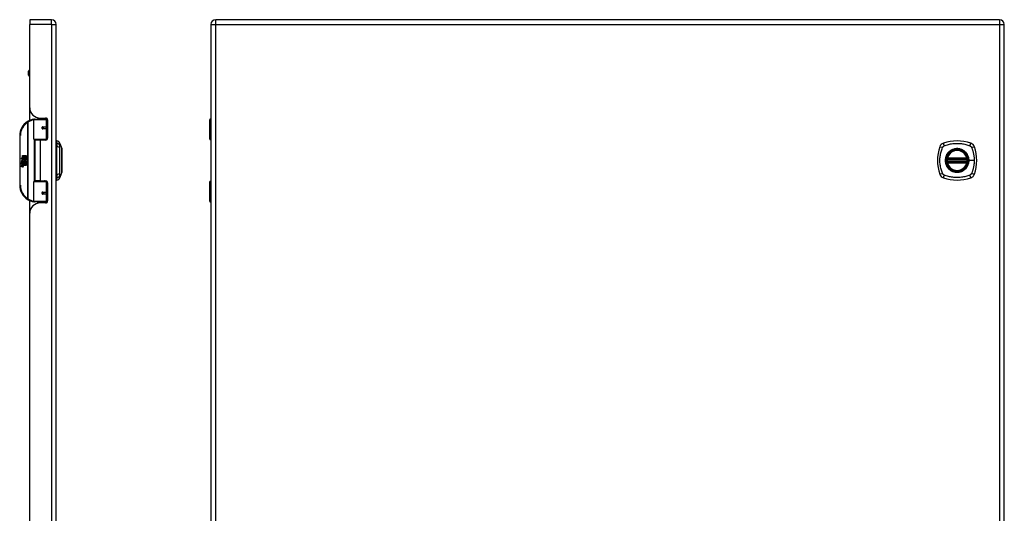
# Model space of a CAD drawing. Header units: inches. Extents: x 4 to 120, y 7 to 65.
# Tile 69 of 83: x 33 to 62, y 34 to 49. Entities that reach past the tile are written whole.
import ezdxf

# ---------------------------------------------------------------- set-up
doc = ezdxf.new("R2010")
doc.units = ezdxf.units.IN
doc.header["$MEASUREMENT"] = 0
doc.layers.add('Visible Edges(ANSI)', color=7, linetype='Continuous', lineweight=25)
doc.layers.add('Visible Tangent Edges(ANSI)', color=7, linetype='Continuous', lineweight=25)

msp = doc.modelspace()

# ---------------------------------------------------------------- linework, layer by layer
at = {"layer": 'Visible Edges(ANSI)'}
for p, q in [((32.884, 48.573), (32.884, 48.427)), ((33.538, 48.573), (32.884, 48.573)), ((32.884, 45.916), (32.884, 48.427)), ((33.684, 18.916), (33.684, 48.427)), ((38.344, 48.427), (38.344, 18.916)), ((62.116, 48.573), (38.49, 48.573)), ((62.262, 18.916), (62.262, 48.427)), ((32.844, 46.902), (32.844, 47.016)), ((32.884, 47.048), (32.875, 47.048)), ((32.884, 46.871), (32.875, 46.871)), ((32.884, 45.534), (32.884, 45.916)), ((33.005, 44.969), (33.005, 45.554)), ((33.024, 45.573), (33.354, 45.573)), ((33.129, 45.612), (33.129, 45.573)), ((33.196, 45.604), (33.362, 45.604)), ((33.255, 45.604), (33.255, 45.573)), ((33.256, 45.573), (33.256, 45.604)), ((33.413, 45.573), (33.354, 45.573)), ((33.413, 45.573), (33.414, 45.573)), ((33.421, 45.545), (33.421, 44.998)), ((38.309, 44.969), (38.309, 45.554)), ((38.329, 45.573), (38.344, 45.573)), ((33.272, 45.329), (33.272, 45.327)), ((33.277, 45.327), (33.272, 45.327)), ((33.364, 45.329), (33.277, 45.329)), ((33.277, 45.286), (33.364, 45.286)), ((33.279, 45.327), (33.279, 45.329)), ((33.28, 45.288), (33.28, 45.286)), ((33.364, 45.329), (33.421, 45.329)), ((33.421, 45.286), (33.364, 45.286)), ((38.344, 45.329), (38.341, 45.329)), ((38.341, 45.286), (38.344, 45.286)), ((33.358, 44.953), (33.02, 44.953)), ((33.192, 44.939), (33.039, 44.939)), ((33.039, 44.939), (33.039, 43.708)), ((33.097, 44.953), (33.097, 44.939)), ((33.362, 44.939), (33.192, 44.939)), ((33.288, 44.953), (33.288, 44.939)), ((33.358, 44.953), (33.401, 44.953)), ((33.7, 44.846), (33.7, 44.914)), ((33.7, 44.846), (33.7, 44.735)), ((33.792, 44.84), (33.854, 44.68)), ((38.344, 44.953), (38.325, 44.953)), ((33.7, 43.912), (33.7, 44.735)), ((32.62, 44.401), (32.668, 44.376)), ((32.666, 44.357), (32.62, 44.401)), ((32.634, 44.278), (32.662, 44.254)), ((32.634, 44.262), (32.634, 44.278)), ((32.654, 44.248), (32.634, 44.262)), ((32.634, 44.239), (32.654, 44.246)), ((32.634, 44.222), (32.634, 44.239)), ((32.662, 44.236), (32.634, 44.222)), ((32.646, 44.284), (32.637, 44.284)), ((32.652, 44.355), (32.666, 44.357)), ((32.696, 44.324), (32.652, 44.355)), ((32.654, 44.246), (32.654, 44.248)), ((32.658, 44.277), (32.658, 44.314)), ((32.662, 44.254), (32.689, 44.267)), ((32.689, 44.212), (32.662, 44.236)), ((32.667, 44.312), (32.667, 44.288)), ((32.668, 44.473), (32.7, 44.473)), ((32.668, 44.376), (32.668, 44.473)), ((32.671, 44.375), (32.7, 44.359)), ((32.7, 44.375), (32.671, 44.375)), ((32.689, 44.251), (32.671, 44.243)), ((32.671, 44.243), (32.671, 44.241)), ((32.671, 44.241), (32.689, 44.228)), ((32.674, 44.241), (32.692, 44.249)), ((32.773, 44.241), (32.674, 44.241)), ((32.681, 44.237), (32.773, 44.237)), ((32.692, 44.23), (32.681, 44.237)), ((32.684, 44.317), (32.696, 44.324)), ((32.689, 44.267), (32.689, 44.251)), ((32.689, 44.228), (32.689, 44.212)), ((32.7, 44.359), (32.69, 44.357)), ((32.69, 44.357), (32.718, 44.338)), ((32.692, 44.271), (32.771, 44.271)), ((32.692, 44.249), (32.692, 44.271)), ((32.692, 44.207), (32.692, 44.23)), ((32.722, 44.308), (32.693, 44.287)), ((32.7, 44.473), (32.7, 44.375)), ((32.704, 44.473), (32.736, 44.473)), ((32.704, 44.375), (32.704, 44.473)), ((32.736, 44.375), (32.704, 44.375)), ((32.718, 44.338), (32.772, 44.375)), ((32.771, 44.271), (32.722, 44.308)), ((32.736, 44.473), (32.736, 44.375)), ((32.741, 44.375), (32.741, 44.473)), ((32.741, 44.473), (32.773, 44.473)), ((32.772, 44.375), (32.741, 44.375)), ((32.773, 44.34), (32.746, 44.322)), ((32.746, 44.322), (32.773, 44.308)), ((32.773, 44.473), (32.773, 44.34)), ((32.773, 44.308), (32.773, 44.241)), ((32.773, 44.237), (32.773, 44.207)), ((60.541, 44.363), (61.135, 44.363)), ((61.135, 44.284), (60.541, 44.284)), ((60.545, 44.383), (61.13, 44.383)), ((61.13, 44.264), (60.545, 44.264)), ((32.634, 44.215), (32.689, 44.206)), ((32.634, 44.202), (32.634, 44.215)), ((32.657, 44.198), (32.634, 44.202)), ((32.634, 44.182), (32.669, 44.175)), ((32.634, 44.168), (32.634, 44.182)), ((32.657, 44.164), (32.634, 44.168)), ((32.634, 44.148), (32.669, 44.142)), ((32.634, 44.135), (32.634, 44.148)), ((32.669, 44.128), (32.634, 44.135)), ((32.679, 44.195), (32.679, 44.192)), ((32.689, 44.194), (32.679, 44.195)), ((32.686, 44.191), (32.692, 44.191)), ((32.689, 44.206), (32.689, 44.194)), ((32.773, 44.207), (32.692, 44.207)), ((32.692, 44.203), (32.773, 44.203)), ((32.692, 44.191), (32.692, 44.203)), ((32.773, 44.173), (32.693, 44.173)), ((32.773, 44.203), (32.773, 44.173)), ((33.854, 43.967), (33.792, 43.807)), ((33.005, 43.093), (33.005, 43.678)), ((33.02, 43.694), (33.358, 43.694)), ((33.192, 43.708), (33.039, 43.708)), ((33.097, 43.694), (33.097, 43.708)), ((33.192, 43.708), (33.362, 43.708)), ((33.288, 43.694), (33.288, 43.708)), ((33.401, 43.694), (33.358, 43.694)), ((33.421, 43.649), (33.421, 43.101)), ((33.7, 43.912), (33.7, 43.801)), ((33.7, 43.733), (33.7, 43.801)), ((38.309, 43.093), (38.309, 43.678)), ((38.325, 43.694), (38.344, 43.694)), ((33.364, 43.361), (33.277, 43.361)), ((33.28, 43.359), (33.28, 43.361)), ((33.364, 43.361), (33.421, 43.361)), ((38.344, 43.361), (38.341, 43.361)), ((32.884, 42.73), (32.884, 43.113)), ((33.354, 43.073), (33.024, 43.073)), ((33.129, 43.035), (33.129, 43.073)), ((33.362, 43.042), (33.196, 43.042)), ((33.255, 43.042), (33.255, 43.073)), ((33.256, 43.042), (33.256, 43.073)), ((33.272, 43.318), (33.272, 43.32)), ((33.272, 43.319), (33.277, 43.319)), ((33.277, 43.318), (33.364, 43.318)), ((33.279, 43.32), (33.279, 43.318)), ((33.354, 43.073), (33.413, 43.073)), ((33.421, 43.318), (33.364, 43.318)), ((33.414, 43.073), (33.413, 43.073)), ((38.344, 43.073), (38.329, 43.073)), ((38.341, 43.318), (38.344, 43.318)), ((32.884, 24.613), (32.884, 42.73))]:
    msp.add_line(p, q, dxfattribs=at)
at = {"layer": 'Visible Edges(ANSI)', "flags": 128}
for points in [[(33.012, 45.569), (33.011, 45.569), (33.011, 45.569), (33.011, 45.569), (33.011, 45.569), (33.01, 45.569), (33.01, 45.569), (33.01, 45.569), (33.01, 45.568), (33.009, 45.568), (33.009, 45.568), (33.009, 45.568), (33.009, 45.568), (33.008, 45.568), (33.008, 45.568), (33.008, 45.568), (33.008, 45.568), (33.007, 45.568), (33.007, 45.568), (33.007, 45.568), (33.007, 45.568), (33.006, 45.568), (33.006, 45.568), (33.006, 45.568), (33.006, 45.568)], [(33.277, 45.286), (33.274, 45.286), (33.272, 45.287), (33.269, 45.288), (33.267, 45.289), (33.264, 45.29), (33.262, 45.292), (33.26, 45.294), (33.258, 45.296), (33.257, 45.299), (33.256, 45.302), (33.255, 45.305), (33.255, 45.308), (33.255, 45.311), (33.256, 45.313), (33.257, 45.316), (33.258, 45.319), (33.26, 45.321), (33.262, 45.323), (33.264, 45.325), (33.267, 45.327), (33.269, 45.328), (33.272, 45.329), (33.274, 45.329), (33.277, 45.329)], [(33.324, 44.939), (33.327, 44.94), (33.33, 44.941), (33.333, 44.942), (33.336, 44.943), (33.339, 44.944), (33.342, 44.945), (33.345, 44.946), (33.348, 44.947), (33.351, 44.948), (33.354, 44.948), (33.358, 44.949), (33.361, 44.95), (33.364, 44.95), (33.367, 44.951), (33.37, 44.951), (33.373, 44.952), (33.376, 44.952), (33.379, 44.952), (33.382, 44.953), (33.385, 44.953), (33.389, 44.953), (33.392, 44.953), (33.395, 44.953), (33.398, 44.953)], [(33.855, 43.968), (33.855, 43.969), (33.855, 43.97), (33.855, 43.972), (33.855, 43.975), (33.855, 43.979), (33.855, 43.984), (33.855, 43.989), (33.855, 43.995), (33.855, 44.002), (33.855, 44.01), (33.855, 44.019), (33.855, 44.028), (33.855, 44.038), (33.855, 44.049), (33.855, 44.06), (33.855, 44.072), (33.855, 44.085), (33.855, 44.098), (33.855, 44.112), (33.855, 44.126), (33.855, 44.14), (33.855, 44.156), (33.855, 44.171), (33.855, 44.187), (33.855, 44.204), (33.855, 44.22), (33.855, 44.237), (33.855, 44.254), (33.855, 44.271), (33.855, 44.288), (33.855, 44.306), (33.855, 44.323), (33.855, 44.341), (33.855, 44.358), (33.855, 44.376), (33.855, 44.393), (33.855, 44.41), (33.855, 44.427), (33.855, 44.443), (33.855, 44.459), (33.855, 44.475), (33.855, 44.491), (33.855, 44.506), (33.855, 44.521), (33.855, 44.535), (33.855, 44.549), (33.855, 44.562), (33.855, 44.575), (33.855, 44.587), (33.855, 44.598), (33.855, 44.609), (33.855, 44.619), (33.855, 44.628), (33.855, 44.637), (33.855, 44.644), (33.855, 44.652), (33.855, 44.658), (33.855, 44.663), (33.855, 44.668), (33.855, 44.672), (33.855, 44.675), (33.855, 44.677), (33.855, 44.678), (33.855, 44.679)], [(60.529, 44.377), (60.529, 44.377), (60.529, 44.376), (60.529, 44.376), (60.529, 44.376), (60.529, 44.375), (60.529, 44.375), (60.529, 44.374), (60.529, 44.373), (60.529, 44.372), (60.528, 44.372), (60.528, 44.371), (60.528, 44.369), (60.528, 44.368), (60.528, 44.367), (60.528, 44.366), (60.527, 44.364), (60.527, 44.363), (60.527, 44.361), (60.527, 44.36), (60.527, 44.358), (60.527, 44.357), (60.526, 44.355), (60.526, 44.354), (60.526, 44.352)], [(60.526, 44.295), (60.526, 44.293), (60.526, 44.292), (60.527, 44.29), (60.527, 44.288), (60.527, 44.287), (60.527, 44.285), (60.527, 44.284), (60.527, 44.283), (60.528, 44.281), (60.528, 44.28), (60.528, 44.279), (60.528, 44.277), (60.528, 44.276), (60.528, 44.275), (60.529, 44.274), (60.529, 44.274), (60.529, 44.273), (60.529, 44.272), (60.529, 44.272), (60.529, 44.271), (60.529, 44.271), (60.529, 44.27), (60.529, 44.27), (60.529, 44.27)], [(61.149, 44.352), (61.149, 44.354), (61.149, 44.355), (61.149, 44.357), (61.149, 44.358), (61.149, 44.36), (61.148, 44.361), (61.148, 44.363), (61.148, 44.364), (61.148, 44.366), (61.148, 44.367), (61.148, 44.368), (61.147, 44.369), (61.147, 44.371), (61.147, 44.372), (61.147, 44.372), (61.147, 44.373), (61.147, 44.374), (61.147, 44.375), (61.146, 44.375), (61.146, 44.376), (61.146, 44.376), (61.146, 44.376), (61.146, 44.377), (61.146, 44.377)], [(61.146, 44.27), (61.146, 44.27), (61.146, 44.27), (61.146, 44.271), (61.146, 44.271), (61.146, 44.272), (61.147, 44.272), (61.147, 44.273), (61.147, 44.274), (61.147, 44.274), (61.147, 44.275), (61.147, 44.276), (61.147, 44.277), (61.148, 44.279), (61.148, 44.28), (61.148, 44.281), (61.148, 44.283), (61.148, 44.284), (61.148, 44.285), (61.149, 44.287), (61.149, 44.288), (61.149, 44.29), (61.149, 44.292), (61.149, 44.293), (61.149, 44.295)], [(33.398, 43.694), (33.395, 43.694), (33.392, 43.694), (33.389, 43.694), (33.385, 43.694), (33.382, 43.694), (33.379, 43.694), (33.376, 43.695), (33.373, 43.695), (33.37, 43.696), (33.367, 43.696), (33.364, 43.696), (33.361, 43.697), (33.358, 43.698), (33.354, 43.698), (33.351, 43.699), (33.348, 43.7), (33.345, 43.701), (33.342, 43.702), (33.339, 43.702), (33.336, 43.703), (33.333, 43.705), (33.33, 43.706), (33.327, 43.707), (33.324, 43.708)], [(33.277, 43.318), (33.274, 43.318), (33.272, 43.318), (33.269, 43.319), (33.267, 43.32), (33.264, 43.322), (33.262, 43.323), (33.26, 43.326), (33.258, 43.328), (33.257, 43.331), (33.256, 43.333), (33.255, 43.336), (33.255, 43.339), (33.255, 43.342), (33.256, 43.345), (33.257, 43.348), (33.258, 43.35), (33.26, 43.353), (33.262, 43.355), (33.264, 43.357), (33.267, 43.358), (33.269, 43.359), (33.272, 43.36), (33.274, 43.361), (33.277, 43.361)], [(33.006, 43.079), (33.006, 43.079), (33.006, 43.079), (33.006, 43.079), (33.007, 43.079), (33.007, 43.079), (33.007, 43.079), (33.007, 43.079), (33.008, 43.079), (33.008, 43.079), (33.008, 43.079), (33.008, 43.079), (33.009, 43.078), (33.009, 43.078), (33.009, 43.078), (33.009, 43.078), (33.01, 43.078), (33.01, 43.078), (33.01, 43.078), (33.01, 43.078), (33.011, 43.078), (33.011, 43.078), (33.011, 43.078), (33.011, 43.078), (33.012, 43.078)]]:
    msp.add_lwpolyline(points, dxfattribs=at)
at = {"layer": 'Visible Edges(ANSI)'}
for centre, radius in [((33.277, 45.308), 0.0197), ((60.838, 44.323), 0.32), ((60.838, 44.323), 0.315), ((33.277, 43.339), 0.0197)]:
    msp.add_circle(centre, radius, dxfattribs=at)
for centre, radius, start, end in [((33.538, 48.427), 0.146, 0, 90), ((38.49, 48.427), 0.146, 90, 180), ((62.116, 48.427), 0.146, 0, 90), ((32.875, 47.016), 0.0315, 90, 180), ((32.875, 46.902), 0.0315, 180, 270), ((33.196, 45.916), 0.312, 180, 270), ((33.08, 45.073), 0.5, 122.2377, 180), ((33.08, 45.073), 0.5, 98.5081, 122.2377), ((33.024, 45.554), 0.0197, 90, 180), ((33.362, 45.545), 0.0591, 0, 90), ((38.329, 45.554), 0.0197, 90, 180), ((33.277, 45.308), 0.0217, 279.147, 90), ((33.02, 44.969), 0.0157, 180, 270), ((33.362, 44.998), 0.0591, 270, 0), ((33.708, 44.855), 0.0394, 101.537, 126.8699), ((33.682, 44.797), 0.118, 21.2505, 81.3991), ((38.325, 44.969), 0.0157, 180, 270), ((60.483, 44.678), 0.177, 108.7722, 161.2278), ((60.838, 43.634), 1.28, 71.2278, 108.7722), ((61.193, 44.678), 0.177, 18.7722, 71.2278), ((33.85, 44.679), 0.00492, 0.2088, 21.2505), ((61.527, 44.323), 1.28, 161.2278, 198.7722), ((60.838, 44.323), 0.313, 13.6344, 166.3656), ((60.149, 44.323), 1.28, 341.2278, 18.7722), ((32.695, 44.302), 0.0607, 171.5605, 197.3343), ((32.654, 44.308), 0.0197, 86.5646, 171.5605), ((32.674, 44.295), 0.0307, 154.6784, 202.5609), ((32.655, 44.304), 0.0096, 73.5261, 154.6784), ((32.653, 44.288), 0.0398, 44.1684, 86.5646), ((32.669, 44.303), 0.0282, 246.1555, 293.8445), ((32.665, 44.295), 0.0168, 19.3797, 82.9975), ((32.672, 44.296), 0.00955, 241.4547, 321.1652), ((32.67, 44.297), 0.0109, 321.1652, 19.3797), ((32.675, 44.291), 0.0152, 293.8445, 355.0802), ((32.66, 44.295), 0.0299, 350.4085, 44.1684), ((32.66, 44.295), 0.033, 347.079, 43.1785), ((60.838, 44.323), 0.313, 174.7499, 185.2501), ((60.838, 44.323), 0.313, 166.3656, 170.216), ((60.541, 44.375), 0.0118, 170.216, 270), ((60.541, 44.272), 0.0118, 90, 189.784), ((60.838, 44.323), 0.313, 189.784, 193.6344), ((60.545, 44.394), 0.0118, 166.3656, 270), ((60.545, 44.252), 0.0118, 90, 193.6344), ((60.838, 44.323), 0.313, 193.6344, 346.3656), ((61.13, 44.394), 0.0118, 270, 13.6344), ((61.13, 44.252), 0.0118, 346.3656, 90), ((61.135, 44.375), 0.0118, 270, 9.784), ((61.135, 44.272), 0.0118, 350.216, 90), ((60.838, 44.323), 0.313, 9.784, 13.6344), ((60.838, 44.323), 0.313, 346.3656, 350.216), ((60.838, 44.323), 0.313, 354.7499, 5.2501), ((32.649, 44.152), 0.0465, 57.5992, 80), ((32.649, 44.118), 0.0465, 58.5584, 80.8257), ((32.671, 44.188), 0.0123, 260, 293.5571), ((32.671, 44.154), 0.0123, 259.9922, 293.5487), ((32.674, 44.156), 0.0288, 259, 288.4748), ((32.667, 44.181), 0.0126, 6.03, 57.5992), ((32.667, 44.147), 0.0126, 6.1027, 57.6083), ((32.673, 44.182), 0.006, 293.5571, 6.03), ((32.673, 44.148), 0.006, 293.5487, 6.1027), ((32.675, 44.19), 0.0288, 273.6169, 286.9928), ((32.666, 44.139), 0.0246, 359.6788, 63.9508), ((32.666, 44.172), 0.024, 359.4776, 57.4114), ((32.68, 44.172), 0.0101, 286.9928, 359.4776), ((32.68, 44.139), 0.0105, 288.4748, 359.6788), ((32.669, 44.174), 0.024, 358.7952, 46.5849), ((33.85, 43.968), 0.00492, 338.7495, 359.7912), ((33.02, 43.678), 0.0157, 90, 180), ((33.362, 43.649), 0.0591, 0, 90), ((33.708, 43.792), 0.0394, 233.1301, 258.463), ((33.682, 43.85), 0.118, 278.6009, 338.7495), ((38.325, 43.678), 0.0157, 90, 180), ((60.483, 43.969), 0.177, 198.7722, 251.2278), ((60.838, 45.012), 1.28, 251.2278, 288.7722), ((61.193, 43.969), 0.177, 288.7722, 341.2278), ((33.08, 43.573), 0.5, 180, 237.7623), ((33.277, 43.339), 0.0217, 270, 80.853), ((33.08, 43.573), 0.5, 237.7623, 261.4919), ((33.196, 42.73), 0.312, 90, 180), ((33.024, 43.093), 0.0197, 180, 270), ((33.362, 43.101), 0.0591, 270, 0), ((38.329, 43.093), 0.0197, 180, 270)]:
    msp.add_arc(centre, radius, start, end, dxfattribs=at)
at = {"layer": 'Visible Tangent Edges(ANSI)'}
for p, q in [((33.538, 48.427), (32.884, 48.427)), ((33.538, 48.427), (33.538, 48.573)), ((33.538, 48.427), (33.538, 18.916)), ((33.538, 48.427), (33.684, 48.427)), ((38.344, 48.427), (38.49, 48.427)), ((38.49, 48.427), (38.49, 48.573)), ((38.49, 48.427), (62.116, 48.427)), ((38.49, 18.916), (38.49, 48.427)), ((62.116, 48.573), (62.116, 48.427)), ((62.116, 48.427), (62.262, 48.427)), ((62.116, 48.427), (62.116, 18.916)), ((32.875, 47.048), (32.875, 46.871)), ((32.813, 45.496), (32.823, 45.48)), ((32.823, 45.48), (32.823, 43.167)), ((32.823, 45.48), (32.827, 45.48)), ((32.827, 43.167), (32.827, 45.48)), ((33.373, 45.554), (33.005, 45.554)), ((33.31, 45.604), (33.31, 45.573)), ((33.373, 45.554), (33.421, 45.554)), ((33.373, 45.554), (33.373, 45.339)), ((38.344, 45.554), (38.309, 45.554)), ((33.282, 45.339), (33.373, 45.339)), ((33.373, 45.276), (33.282, 45.276)), ((33.421, 45.339), (33.373, 45.339)), ((33.373, 45.276), (33.373, 44.969)), ((33.373, 45.276), (33.421, 45.276)), ((38.332, 45.339), (38.344, 45.339)), ((38.344, 45.276), (38.332, 45.276)), ((32.58, 45.073), (32.599, 45.073)), ((32.599, 43.573), (32.599, 45.073)), ((33.005, 44.969), (33.373, 44.969)), ((33.012, 44.956), (33.012, 43.691)), ((33.192, 44.939), (33.192, 43.708)), ((33.414, 44.969), (33.373, 44.969)), ((38.309, 44.969), (38.344, 44.969)), ((60.526, 44.352), (60.538, 44.351)), ((60.526, 44.295), (60.538, 44.296)), ((60.535, 44.376), (60.529, 44.377)), ((60.529, 44.27), (60.535, 44.271)), ((60.534, 44.397), (60.545, 44.394)), ((60.545, 44.252), (60.534, 44.25)), ((60.538, 44.351), (61.138, 44.351)), ((61.138, 44.296), (60.538, 44.296)), ((60.541, 44.363), (60.541, 44.373)), ((60.541, 44.274), (60.541, 44.284)), ((60.545, 44.383), (60.545, 44.394)), ((61.13, 44.394), (60.545, 44.394)), ((60.545, 44.373), (60.545, 44.383)), ((60.545, 44.373), (61.13, 44.373)), ((60.545, 44.264), (60.545, 44.274)), ((61.13, 44.274), (60.545, 44.274)), ((60.545, 44.252), (60.545, 44.264)), ((60.545, 44.252), (61.13, 44.252)), ((61.13, 44.394), (61.142, 44.397)), ((61.13, 44.394), (61.13, 44.383)), ((61.13, 44.383), (61.13, 44.373)), ((61.13, 44.274), (61.13, 44.264)), ((61.13, 44.264), (61.13, 44.252)), ((61.142, 44.25), (61.13, 44.252)), ((61.135, 44.373), (61.135, 44.363)), ((61.135, 44.284), (61.135, 44.274)), ((61.138, 44.351), (61.149, 44.352)), ((61.138, 44.296), (61.149, 44.295)), ((61.146, 44.377), (61.14, 44.376)), ((61.14, 44.271), (61.146, 44.27)), ((61.19, 44.323), (61.195, 44.323)), ((61.354, 44.323), (61.195, 44.323)), ((33.373, 43.678), (33.005, 43.678)), ((33.373, 43.678), (33.414, 43.678)), ((33.373, 43.678), (33.373, 43.371)), ((38.344, 43.678), (38.309, 43.678)), ((32.599, 43.573), (32.58, 43.573)), ((33.282, 43.371), (33.373, 43.371)), ((33.421, 43.371), (33.373, 43.371)), ((38.332, 43.371), (38.344, 43.371)), ((32.823, 43.167), (32.813, 43.151)), ((32.827, 43.167), (32.823, 43.167)), ((33.005, 43.093), (33.373, 43.093)), ((33.373, 43.308), (33.282, 43.308)), ((33.31, 43.073), (33.31, 43.042)), ((33.373, 43.308), (33.373, 43.093)), ((33.373, 43.308), (33.421, 43.308)), ((33.421, 43.093), (33.373, 43.093)), ((38.309, 43.093), (38.344, 43.093)), ((38.344, 43.308), (38.332, 43.308))]:
    msp.add_line(p, q, dxfattribs=at)
at = {"layer": 'Visible Tangent Edges(ANSI)', "flags": 128}
for points in [[(33.282, 45.339), (33.278, 45.339), (33.273, 45.338), (33.27, 45.337), (33.266, 45.335), (33.262, 45.333), (33.259, 45.331), (33.256, 45.327), (33.253, 45.324), (33.251, 45.32), (33.25, 45.316), (33.249, 45.312), (33.248, 45.308), (33.249, 45.303), (33.25, 45.299), (33.251, 45.295), (33.253, 45.291), (33.256, 45.288), (33.259, 45.285), (33.262, 45.282), (33.266, 45.28), (33.27, 45.278), (33.274, 45.277), (33.278, 45.276), (33.282, 45.276)], [(38.332, 45.339), (38.33, 45.339), (38.328, 45.338), (38.326, 45.337), (38.324, 45.335), (38.323, 45.333), (38.321, 45.331), (38.32, 45.327), (38.319, 45.324), (38.319, 45.32), (38.318, 45.316), (38.318, 45.312), (38.318, 45.308), (38.318, 45.303), (38.318, 45.299), (38.319, 45.295), (38.319, 45.291), (38.32, 45.288), (38.321, 45.285), (38.323, 45.282), (38.324, 45.28), (38.326, 45.278), (38.328, 45.277), (38.33, 45.276), (38.332, 45.276)], [(38.341, 45.286), (38.339, 45.286), (38.337, 45.287), (38.335, 45.288), (38.333, 45.289), (38.332, 45.29), (38.331, 45.292), (38.33, 45.294), (38.329, 45.296), (38.328, 45.299), (38.328, 45.302), (38.327, 45.305), (38.327, 45.308), (38.327, 45.311), (38.328, 45.313), (38.328, 45.316), (38.329, 45.319), (38.33, 45.321), (38.331, 45.323), (38.332, 45.325), (38.333, 45.327), (38.335, 45.328), (38.337, 45.329), (38.339, 45.329), (38.341, 45.329)], [(33.398, 44.953), (33.393, 44.953), (33.389, 44.953), (33.384, 44.953), (33.379, 44.953), (33.375, 44.953), (33.37, 44.953), (33.365, 44.952), (33.361, 44.952), (33.356, 44.951), (33.351, 44.951), (33.347, 44.951), (33.342, 44.95), (33.337, 44.949), (33.333, 44.949), (33.328, 44.948), (33.324, 44.947), (33.319, 44.947), (33.315, 44.946), (33.31, 44.945), (33.305, 44.944), (33.301, 44.943), (33.297, 44.942), (33.292, 44.941), (33.288, 44.94)], [(33.794, 44.763), (33.794, 44.772), (33.794, 44.777), (33.794, 44.783), (33.794, 44.788), (33.794, 44.793), (33.793, 44.797), (33.793, 44.802), (33.793, 44.806), (33.793, 44.81), (33.793, 44.814), (33.793, 44.817), (33.793, 44.821), (33.793, 44.824), (33.793, 44.827), (33.793, 44.829), (33.793, 44.831), (33.793, 44.833), (33.793, 44.835), (33.792, 44.837), (33.792, 44.838), (33.792, 44.839), (33.792, 44.839), (33.792, 44.84), (33.792, 44.84)], [(60.449, 44.763), (60.483, 44.777), (60.514, 44.788), (60.545, 44.797), (60.577, 44.806), (60.609, 44.814), (60.641, 44.821), (60.673, 44.826), (60.706, 44.831), (60.739, 44.835), (60.772, 44.838), (60.805, 44.839), (60.838, 44.84), (60.871, 44.839), (60.904, 44.838), (60.936, 44.835), (60.969, 44.831), (61.002, 44.827), (61.034, 44.821), (61.067, 44.814), (61.099, 44.806), (61.13, 44.797), (61.162, 44.788), (61.193, 44.777), (61.226, 44.763)], [(33.794, 43.935), (33.794, 43.968), (33.794, 43.999), (33.793, 44.031), (33.793, 44.062), (33.793, 44.094), (33.793, 44.127), (33.793, 44.159), (33.793, 44.192), (33.793, 44.224), (33.792, 44.257), (33.792, 44.29), (33.792, 44.323), (33.792, 44.356), (33.792, 44.389), (33.793, 44.422), (33.793, 44.455), (33.793, 44.488), (33.793, 44.52), (33.793, 44.552), (33.793, 44.584), (33.793, 44.616), (33.794, 44.647), (33.794, 44.678), (33.794, 44.712)], [(33.794, 44.712), (33.794, 44.715), (33.794, 44.718), (33.794, 44.72), (33.794, 44.723), (33.794, 44.725), (33.794, 44.728), (33.794, 44.731), (33.794, 44.733), (33.794, 44.735), (33.794, 44.738), (33.794, 44.74), (33.794, 44.742), (33.794, 44.744), (33.794, 44.746), (33.794, 44.748), (33.794, 44.75), (33.794, 44.752), (33.794, 44.754), (33.794, 44.756), (33.794, 44.757), (33.794, 44.759), (33.794, 44.761), (33.794, 44.762), (33.794, 44.763)], [(33.854, 44.68), (33.854, 44.68), (33.854, 44.68), (33.854, 44.679), (33.854, 44.678), (33.854, 44.677), (33.855, 44.675), (33.855, 44.673), (33.855, 44.671), (33.855, 44.668), (33.855, 44.665), (33.855, 44.662), (33.855, 44.659), (33.855, 44.655), (33.855, 44.651), (33.855, 44.647), (33.855, 44.643), (33.855, 44.638), (33.855, 44.633), (33.855, 44.628), (33.855, 44.622), (33.855, 44.617), (33.855, 44.611), (33.855, 44.604), (33.855, 44.598)], [(33.855, 44.551), (33.855, 44.535), (33.855, 44.518), (33.855, 44.5), (33.855, 44.482), (33.855, 44.464), (33.855, 44.444), (33.855, 44.425), (33.855, 44.405), (33.855, 44.385), (33.854, 44.364), (33.854, 44.344), (33.854, 44.323), (33.854, 44.303), (33.854, 44.282), (33.855, 44.262), (33.855, 44.242), (33.855, 44.222), (33.855, 44.202), (33.855, 44.183), (33.855, 44.164), (33.855, 44.146), (33.855, 44.129), (33.855, 44.112), (33.855, 44.096)], [(33.855, 44.598), (33.855, 44.596), (33.855, 44.594), (33.855, 44.593), (33.855, 44.591), (33.855, 44.589), (33.855, 44.587), (33.855, 44.585), (33.855, 44.583), (33.855, 44.581), (33.855, 44.579), (33.855, 44.578), (33.855, 44.576), (33.855, 44.574), (33.855, 44.572), (33.855, 44.57), (33.855, 44.568), (33.855, 44.566), (33.855, 44.564), (33.855, 44.561), (33.855, 44.559), (33.855, 44.557), (33.855, 44.555), (33.855, 44.553), (33.855, 44.551)], [(60.398, 43.935), (60.384, 43.968), (60.374, 43.999), (60.364, 44.031), (60.355, 44.062), (60.347, 44.094), (60.341, 44.127), (60.335, 44.159), (60.33, 44.192), (60.326, 44.224), (60.323, 44.257), (60.322, 44.29), (60.321, 44.323), (60.322, 44.356), (60.323, 44.389), (60.326, 44.422), (60.33, 44.455), (60.335, 44.488), (60.34, 44.52), (60.347, 44.552), (60.355, 44.584), (60.364, 44.616), (60.374, 44.647), (60.384, 44.678), (60.398, 44.712)], [(60.398, 44.712), (60.399, 44.715), (60.401, 44.718), (60.402, 44.72), (60.404, 44.723), (60.405, 44.725), (60.407, 44.728), (60.409, 44.731), (60.411, 44.733), (60.413, 44.735), (60.415, 44.738), (60.417, 44.74), (60.419, 44.742), (60.421, 44.744), (60.423, 44.746), (60.426, 44.748), (60.428, 44.75), (60.431, 44.752), (60.433, 44.754), (60.436, 44.756), (60.438, 44.757), (60.441, 44.759), (60.444, 44.761), (60.446, 44.762), (60.449, 44.763)], [(60.563, 44.551), (60.551, 44.535), (60.539, 44.518), (60.528, 44.5), (60.518, 44.482), (60.51, 44.464), (60.502, 44.444), (60.496, 44.425), (60.49, 44.405), (60.486, 44.385), (60.483, 44.364), (60.481, 44.344), (60.481, 44.323), (60.481, 44.303), (60.483, 44.282), (60.486, 44.262), (60.49, 44.242), (60.496, 44.222), (60.502, 44.202), (60.51, 44.183), (60.518, 44.164), (60.528, 44.146), (60.539, 44.129), (60.551, 44.112), (60.563, 44.096)], [(61.19, 44.323), (61.178, 44.232), (61.143, 44.147), (61.087, 44.074), (61.014, 44.018), (60.929, 43.983), (60.837, 43.971), (60.746, 43.983), (60.661, 44.019), (60.588, 44.074), (60.533, 44.147), (60.498, 44.232), (60.486, 44.324), (60.498, 44.415), (60.533, 44.5), (60.589, 44.573), (60.662, 44.628), (60.747, 44.664), (60.838, 44.676), (60.929, 44.664), (61.014, 44.628), (61.087, 44.572), (61.143, 44.5), (61.178, 44.415), (61.19, 44.323)], [(60.61, 44.598), (60.608, 44.596), (60.606, 44.594), (60.604, 44.593), (60.602, 44.591), (60.6, 44.589), (60.598, 44.587), (60.596, 44.585), (60.594, 44.583), (60.592, 44.581), (60.59, 44.579), (60.588, 44.578), (60.586, 44.576), (60.584, 44.574), (60.582, 44.572), (60.58, 44.57), (60.578, 44.568), (60.576, 44.566), (60.574, 44.564), (60.572, 44.561), (60.57, 44.559), (60.569, 44.557), (60.567, 44.555), (60.565, 44.553), (60.563, 44.551)], [(61.065, 44.598), (61.049, 44.611), (61.032, 44.622), (61.015, 44.633), (60.997, 44.643), (60.978, 44.651), (60.959, 44.659), (60.939, 44.666), (60.919, 44.671), (60.899, 44.675), (60.879, 44.678), (60.858, 44.68), (60.838, 44.68), (60.817, 44.68), (60.797, 44.678), (60.776, 44.675), (60.756, 44.671), (60.736, 44.665), (60.716, 44.659), (60.697, 44.651), (60.679, 44.643), (60.661, 44.633), (60.643, 44.622), (60.626, 44.611), (60.61, 44.598)], [(61.112, 44.551), (61.111, 44.553), (61.109, 44.555), (61.107, 44.557), (61.105, 44.559), (61.103, 44.561), (61.101, 44.564), (61.1, 44.566), (61.098, 44.568), (61.096, 44.57), (61.094, 44.572), (61.092, 44.574), (61.09, 44.576), (61.088, 44.578), (61.086, 44.579), (61.084, 44.581), (61.082, 44.583), (61.08, 44.585), (61.078, 44.587), (61.076, 44.589), (61.074, 44.591), (61.072, 44.593), (61.07, 44.594), (61.067, 44.596), (61.065, 44.598)], [(61.195, 44.323), (61.194, 44.334), (61.194, 44.344), (61.193, 44.354), (61.192, 44.364), (61.191, 44.375), (61.189, 44.385), (61.187, 44.395), (61.185, 44.405), (61.183, 44.415), (61.18, 44.425), (61.177, 44.435), (61.173, 44.444), (61.17, 44.454), (61.166, 44.464), (61.162, 44.473), (61.157, 44.482), (61.152, 44.491), (61.148, 44.5), (61.142, 44.509), (61.137, 44.518), (61.131, 44.526), (61.125, 44.535), (61.119, 44.543), (61.112, 44.551)], [(61.226, 44.763), (61.228, 44.763), (61.229, 44.762), (61.23, 44.761), (61.232, 44.761), (61.233, 44.76), (61.235, 44.759), (61.236, 44.758), (61.237, 44.757), (61.238, 44.757), (61.24, 44.756), (61.241, 44.755), (61.242, 44.754), (61.244, 44.753), (61.245, 44.752), (61.246, 44.751), (61.247, 44.75), (61.249, 44.749), (61.25, 44.748), (61.251, 44.747), (61.252, 44.746), (61.253, 44.745), (61.254, 44.744), (61.255, 44.743), (61.257, 44.742)], [(61.257, 44.742), (61.258, 44.741), (61.259, 44.74), (61.26, 44.739), (61.261, 44.738), (61.262, 44.737), (61.263, 44.735), (61.264, 44.734), (61.265, 44.733), (61.266, 44.732), (61.267, 44.731), (61.267, 44.729), (61.268, 44.728), (61.269, 44.727), (61.27, 44.726), (61.271, 44.724), (61.272, 44.723), (61.273, 44.722), (61.273, 44.72), (61.274, 44.719), (61.275, 44.718), (61.276, 44.716), (61.276, 44.715), (61.277, 44.713), (61.278, 44.712)], [(61.278, 44.712), (61.286, 44.694), (61.291, 44.678), (61.297, 44.663), (61.302, 44.647), (61.307, 44.632), (61.312, 44.616), (61.316, 44.6), (61.32, 44.584), (61.324, 44.568), (61.328, 44.552), (61.332, 44.536), (61.335, 44.52), (61.338, 44.504), (61.341, 44.488), (61.343, 44.471), (61.346, 44.455), (61.348, 44.439), (61.349, 44.422), (61.351, 44.406), (61.352, 44.389), (61.353, 44.373), (61.354, 44.356), (61.354, 44.34), (61.354, 44.323)], [(60.534, 44.397), (60.533, 44.396), (60.533, 44.395), (60.533, 44.394), (60.533, 44.393), (60.533, 44.392), (60.533, 44.392), (60.533, 44.391), (60.533, 44.39), (60.532, 44.389), (60.532, 44.388), (60.532, 44.387), (60.533, 44.386), (60.533, 44.385), (60.533, 44.384), (60.533, 44.383), (60.533, 44.382), (60.533, 44.381), (60.533, 44.38), (60.534, 44.38), (60.534, 44.379), (60.534, 44.378), (60.535, 44.377), (60.535, 44.376), (60.535, 44.376)], [(60.535, 44.271), (60.535, 44.271), (60.535, 44.27), (60.534, 44.269), (60.534, 44.268), (60.534, 44.267), (60.533, 44.266), (60.533, 44.266), (60.533, 44.265), (60.533, 44.264), (60.533, 44.263), (60.533, 44.262), (60.533, 44.261), (60.532, 44.26), (60.532, 44.259), (60.532, 44.258), (60.533, 44.257), (60.533, 44.256), (60.533, 44.255), (60.533, 44.254), (60.533, 44.253), (60.533, 44.252), (60.533, 44.252), (60.533, 44.251), (60.534, 44.25)], [(60.535, 44.376), (60.535, 44.375), (60.536, 44.375), (60.536, 44.375), (60.536, 44.375), (60.536, 44.375), (60.536, 44.375), (60.537, 44.375), (60.537, 44.374), (60.537, 44.374), (60.537, 44.374), (60.538, 44.374), (60.538, 44.374), (60.538, 44.374), (60.538, 44.374), (60.539, 44.374), (60.539, 44.373), (60.539, 44.373), (60.539, 44.373), (60.54, 44.373), (60.54, 44.373), (60.54, 44.373), (60.54, 44.373), (60.541, 44.373), (60.541, 44.373)], [(60.541, 44.274), (60.541, 44.274), (60.54, 44.274), (60.54, 44.274), (60.54, 44.274), (60.54, 44.274), (60.539, 44.274), (60.539, 44.273), (60.539, 44.273), (60.539, 44.273), (60.538, 44.273), (60.538, 44.273), (60.538, 44.273), (60.538, 44.273), (60.537, 44.273), (60.537, 44.273), (60.537, 44.272), (60.537, 44.272), (60.536, 44.272), (60.536, 44.272), (60.536, 44.272), (60.536, 44.272), (60.536, 44.272), (60.535, 44.271), (60.535, 44.271)], [(60.538, 44.351), (60.538, 44.352), (60.538, 44.353), (60.538, 44.353), (60.538, 44.354), (60.539, 44.355), (60.539, 44.356), (60.539, 44.356), (60.539, 44.357), (60.539, 44.358), (60.54, 44.358), (60.54, 44.359), (60.54, 44.359), (60.54, 44.36), (60.54, 44.36), (60.54, 44.361), (60.54, 44.361), (60.541, 44.362), (60.541, 44.362), (60.541, 44.362), (60.541, 44.362), (60.541, 44.363), (60.541, 44.363), (60.541, 44.363), (60.541, 44.363)], [(60.541, 44.284), (60.541, 44.284), (60.541, 44.284), (60.541, 44.284), (60.541, 44.284), (60.541, 44.285), (60.541, 44.285), (60.541, 44.285), (60.54, 44.286), (60.54, 44.286), (60.54, 44.287), (60.54, 44.287), (60.54, 44.288), (60.54, 44.288), (60.54, 44.289), (60.539, 44.289), (60.539, 44.29), (60.539, 44.291), (60.539, 44.291), (60.539, 44.292), (60.538, 44.293), (60.538, 44.294), (60.538, 44.294), (60.538, 44.295), (60.538, 44.296)], [(60.541, 44.373), (60.541, 44.373), (60.541, 44.373), (60.541, 44.373), (60.542, 44.373), (60.542, 44.373), (60.542, 44.373), (60.542, 44.373), (60.542, 44.373), (60.543, 44.373), (60.543, 44.373), (60.543, 44.373), (60.543, 44.373), (60.543, 44.373), (60.543, 44.373), (60.544, 44.373), (60.544, 44.373), (60.544, 44.373), (60.544, 44.373), (60.544, 44.373), (60.544, 44.373), (60.545, 44.373), (60.545, 44.373), (60.545, 44.373), (60.545, 44.373)], [(60.545, 44.274), (60.545, 44.274), (60.545, 44.274), (60.545, 44.274), (60.544, 44.274), (60.544, 44.274), (60.544, 44.274), (60.544, 44.274), (60.544, 44.274), (60.544, 44.274), (60.543, 44.274), (60.543, 44.274), (60.543, 44.274), (60.543, 44.274), (60.543, 44.274), (60.543, 44.274), (60.542, 44.274), (60.542, 44.274), (60.542, 44.274), (60.542, 44.274), (60.542, 44.274), (60.541, 44.274), (60.541, 44.274), (60.541, 44.274), (60.541, 44.274)], [(61.112, 44.096), (61.119, 44.104), (61.125, 44.112), (61.131, 44.12), (61.137, 44.129), (61.142, 44.138), (61.148, 44.147), (61.153, 44.156), (61.157, 44.165), (61.162, 44.174), (61.166, 44.183), (61.17, 44.193), (61.173, 44.202), (61.177, 44.212), (61.18, 44.222), (61.183, 44.232), (61.185, 44.242), (61.187, 44.252), (61.189, 44.262), (61.191, 44.272), (61.192, 44.282), (61.193, 44.293), (61.194, 44.303), (61.194, 44.313), (61.195, 44.323)], [(61.13, 44.373), (61.131, 44.373), (61.131, 44.373), (61.131, 44.373), (61.131, 44.373), (61.131, 44.373), (61.131, 44.373), (61.132, 44.373), (61.132, 44.373), (61.132, 44.373), (61.132, 44.373), (61.132, 44.373), (61.133, 44.373), (61.133, 44.373), (61.133, 44.373), (61.133, 44.373), (61.133, 44.373), (61.133, 44.373), (61.134, 44.373), (61.134, 44.373), (61.134, 44.373), (61.134, 44.373), (61.134, 44.373), (61.134, 44.373), (61.135, 44.373)], [(61.135, 44.274), (61.134, 44.274), (61.134, 44.274), (61.134, 44.274), (61.134, 44.274), (61.134, 44.274), (61.134, 44.274), (61.133, 44.274), (61.133, 44.274), (61.133, 44.274), (61.133, 44.274), (61.133, 44.274), (61.133, 44.274), (61.132, 44.274), (61.132, 44.274), (61.132, 44.274), (61.132, 44.274), (61.132, 44.274), (61.131, 44.274), (61.131, 44.274), (61.131, 44.274), (61.131, 44.274), (61.131, 44.274), (61.131, 44.274), (61.13, 44.274)], [(61.135, 44.373), (61.135, 44.373), (61.135, 44.373), (61.135, 44.373), (61.136, 44.373), (61.136, 44.373), (61.136, 44.373), (61.136, 44.373), (61.137, 44.373), (61.137, 44.374), (61.137, 44.374), (61.137, 44.374), (61.138, 44.374), (61.138, 44.374), (61.138, 44.374), (61.138, 44.374), (61.139, 44.374), (61.139, 44.375), (61.139, 44.375), (61.139, 44.375), (61.139, 44.375), (61.14, 44.375), (61.14, 44.375), (61.14, 44.375), (61.14, 44.376)], [(61.135, 44.363), (61.135, 44.363), (61.135, 44.363), (61.135, 44.363), (61.135, 44.362), (61.135, 44.362), (61.135, 44.362), (61.135, 44.362), (61.135, 44.361), (61.135, 44.361), (61.135, 44.36), (61.136, 44.36), (61.136, 44.359), (61.136, 44.359), (61.136, 44.358), (61.136, 44.358), (61.136, 44.357), (61.137, 44.356), (61.137, 44.356), (61.137, 44.355), (61.137, 44.354), (61.137, 44.353), (61.137, 44.353), (61.138, 44.352), (61.138, 44.351)], [(61.138, 44.296), (61.138, 44.295), (61.137, 44.294), (61.137, 44.294), (61.137, 44.293), (61.137, 44.292), (61.137, 44.291), (61.137, 44.291), (61.136, 44.29), (61.136, 44.289), (61.136, 44.289), (61.136, 44.288), (61.136, 44.288), (61.136, 44.287), (61.135, 44.287), (61.135, 44.286), (61.135, 44.286), (61.135, 44.285), (61.135, 44.285), (61.135, 44.285), (61.135, 44.284), (61.135, 44.284), (61.135, 44.284), (61.135, 44.284), (61.135, 44.284)], [(61.14, 44.271), (61.14, 44.271), (61.14, 44.272), (61.14, 44.272), (61.139, 44.272), (61.139, 44.272), (61.139, 44.272), (61.139, 44.272), (61.139, 44.272), (61.138, 44.273), (61.138, 44.273), (61.138, 44.273), (61.138, 44.273), (61.137, 44.273), (61.137, 44.273), (61.137, 44.273), (61.137, 44.273), (61.136, 44.273), (61.136, 44.274), (61.136, 44.274), (61.136, 44.274), (61.135, 44.274), (61.135, 44.274), (61.135, 44.274), (61.135, 44.274)], [(61.14, 44.376), (61.141, 44.376), (61.141, 44.377), (61.141, 44.378), (61.142, 44.379), (61.142, 44.38), (61.142, 44.38), (61.142, 44.381), (61.143, 44.382), (61.143, 44.383), (61.143, 44.384), (61.143, 44.385), (61.143, 44.386), (61.143, 44.387), (61.143, 44.388), (61.143, 44.389), (61.143, 44.39), (61.143, 44.391), (61.143, 44.392), (61.143, 44.392), (61.143, 44.393), (61.143, 44.394), (61.142, 44.395), (61.142, 44.396), (61.142, 44.397)], [(61.142, 44.25), (61.142, 44.251), (61.142, 44.252), (61.143, 44.252), (61.143, 44.253), (61.143, 44.254), (61.143, 44.255), (61.143, 44.256), (61.143, 44.257), (61.143, 44.258), (61.143, 44.259), (61.143, 44.26), (61.143, 44.261), (61.143, 44.262), (61.143, 44.263), (61.143, 44.264), (61.143, 44.265), (61.142, 44.266), (61.142, 44.266), (61.142, 44.267), (61.142, 44.268), (61.141, 44.269), (61.141, 44.27), (61.141, 44.271), (61.14, 44.271)], [(61.354, 44.323), (61.354, 44.307), (61.354, 44.29), (61.353, 44.274), (61.352, 44.257), (61.351, 44.241), (61.349, 44.224), (61.348, 44.208), (61.346, 44.192), (61.343, 44.175), (61.341, 44.159), (61.338, 44.143), (61.335, 44.127), (61.332, 44.111), (61.328, 44.094), (61.324, 44.078), (61.32, 44.062), (61.316, 44.047), (61.312, 44.031), (61.307, 44.015), (61.302, 43.999), (61.297, 43.984), (61.291, 43.968), (61.286, 43.953), (61.278, 43.935)], [(33.794, 43.883), (33.794, 43.885), (33.794, 43.886), (33.794, 43.888), (33.794, 43.889), (33.794, 43.891), (33.794, 43.893), (33.794, 43.895), (33.794, 43.896), (33.794, 43.898), (33.794, 43.9), (33.794, 43.902), (33.794, 43.905), (33.794, 43.907), (33.794, 43.909), (33.794, 43.911), (33.794, 43.914), (33.794, 43.916), (33.794, 43.919), (33.794, 43.921), (33.794, 43.924), (33.794, 43.927), (33.794, 43.929), (33.794, 43.932), (33.794, 43.935)], [(33.855, 44.049), (33.855, 44.042), (33.855, 44.036), (33.855, 44.03), (33.855, 44.024), (33.855, 44.019), (33.855, 44.014), (33.855, 44.009), (33.855, 44.004), (33.855, 44), (33.855, 43.995), (33.855, 43.991), (33.855, 43.988), (33.855, 43.984), (33.855, 43.981), (33.855, 43.979), (33.855, 43.976), (33.855, 43.974), (33.855, 43.972), (33.854, 43.97), (33.854, 43.969), (33.854, 43.968), (33.854, 43.967), (33.854, 43.967), (33.854, 43.967)], [(33.855, 44.096), (33.855, 44.094), (33.855, 44.092), (33.855, 44.09), (33.855, 44.087), (33.855, 44.085), (33.855, 44.083), (33.855, 44.081), (33.855, 44.079), (33.855, 44.077), (33.855, 44.075), (33.855, 44.073), (33.855, 44.071), (33.855, 44.069), (33.855, 44.067), (33.855, 44.065), (33.855, 44.064), (33.855, 44.062), (33.855, 44.06), (33.855, 44.058), (33.855, 44.056), (33.855, 44.054), (33.855, 44.052), (33.855, 44.051), (33.855, 44.049)], [(60.449, 43.883), (60.446, 43.885), (60.444, 43.886), (60.441, 43.888), (60.438, 43.889), (60.436, 43.891), (60.433, 43.893), (60.431, 43.895), (60.428, 43.896), (60.426, 43.898), (60.424, 43.9), (60.421, 43.902), (60.419, 43.905), (60.417, 43.907), (60.415, 43.909), (60.413, 43.911), (60.411, 43.914), (60.409, 43.916), (60.407, 43.919), (60.405, 43.921), (60.404, 43.924), (60.402, 43.927), (60.401, 43.929), (60.399, 43.932), (60.398, 43.935)], [(60.563, 44.096), (60.565, 44.094), (60.567, 44.092), (60.569, 44.09), (60.57, 44.087), (60.572, 44.085), (60.574, 44.083), (60.576, 44.081), (60.578, 44.079), (60.58, 44.077), (60.582, 44.075), (60.584, 44.073), (60.586, 44.071), (60.588, 44.069), (60.59, 44.067), (60.592, 44.065), (60.594, 44.064), (60.596, 44.062), (60.598, 44.06), (60.6, 44.058), (60.602, 44.056), (60.604, 44.054), (60.606, 44.052), (60.608, 44.051), (60.61, 44.049)], [(60.61, 44.049), (60.626, 44.036), (60.643, 44.024), (60.661, 44.014), (60.679, 44.004), (60.698, 43.995), (60.717, 43.988), (60.736, 43.981), (60.756, 43.976), (60.776, 43.972), (60.797, 43.969), (60.817, 43.967), (60.838, 43.967), (60.858, 43.967), (60.879, 43.969), (60.899, 43.972), (60.919, 43.976), (60.939, 43.981), (60.959, 43.988), (60.978, 43.995), (60.997, 44.004), (61.015, 44.014), (61.032, 44.025), (61.049, 44.036), (61.065, 44.049)], [(61.065, 44.049), (61.067, 44.051), (61.07, 44.052), (61.072, 44.054), (61.074, 44.056), (61.076, 44.058), (61.078, 44.06), (61.08, 44.062), (61.082, 44.063), (61.084, 44.065), (61.086, 44.067), (61.088, 44.069), (61.09, 44.071), (61.092, 44.073), (61.094, 44.075), (61.096, 44.077), (61.098, 44.079), (61.1, 44.081), (61.101, 44.083), (61.103, 44.085), (61.105, 44.087), (61.107, 44.089), (61.109, 44.092), (61.111, 44.094), (61.112, 44.096)], [(61.278, 43.935), (61.276, 43.932), (61.275, 43.929), (61.273, 43.927), (61.272, 43.924), (61.27, 43.921), (61.268, 43.919), (61.267, 43.916), (61.265, 43.914), (61.263, 43.912), (61.261, 43.909), (61.259, 43.907), (61.257, 43.905), (61.254, 43.903), (61.252, 43.9), (61.25, 43.898), (61.247, 43.897), (61.245, 43.895), (61.242, 43.893), (61.24, 43.891), (61.237, 43.889), (61.235, 43.888), (61.232, 43.886), (61.229, 43.885), (61.226, 43.883)], [(33.288, 43.707), (33.292, 43.706), (33.297, 43.705), (33.301, 43.704), (33.305, 43.703), (33.31, 43.702), (33.315, 43.701), (33.319, 43.7), (33.324, 43.699), (33.328, 43.699), (33.333, 43.698), (33.337, 43.697), (33.342, 43.697), (33.347, 43.696), (33.351, 43.696), (33.356, 43.695), (33.361, 43.695), (33.365, 43.695), (33.37, 43.694), (33.375, 43.694), (33.379, 43.694), (33.384, 43.694), (33.389, 43.694), (33.393, 43.694), (33.398, 43.694)], [(33.792, 43.807), (33.792, 43.807), (33.792, 43.807), (33.792, 43.808), (33.792, 43.809), (33.792, 43.81), (33.793, 43.812), (33.793, 43.813), (33.793, 43.816), (33.793, 43.818), (33.793, 43.82), (33.793, 43.823), (33.793, 43.826), (33.793, 43.829), (33.793, 43.833), (33.793, 43.837), (33.793, 43.841), (33.793, 43.845), (33.793, 43.85), (33.794, 43.854), (33.794, 43.859), (33.794, 43.864), (33.794, 43.87), (33.794, 43.875), (33.794, 43.883)], [(61.226, 43.883), (61.193, 43.87), (61.162, 43.859), (61.13, 43.85), (61.099, 43.841), (61.067, 43.833), (61.034, 43.826), (61.002, 43.82), (60.969, 43.815), (60.936, 43.812), (60.904, 43.809), (60.871, 43.807), (60.838, 43.807), (60.805, 43.807), (60.772, 43.809), (60.739, 43.812), (60.706, 43.816), (60.673, 43.82), (60.641, 43.826), (60.609, 43.833), (60.577, 43.841), (60.545, 43.85), (60.514, 43.859), (60.483, 43.87), (60.449, 43.883)], [(33.282, 43.371), (33.278, 43.37), (33.274, 43.37), (33.27, 43.368), (33.266, 43.367), (33.262, 43.365), (33.259, 43.362), (33.256, 43.359), (33.253, 43.356), (33.251, 43.352), (33.25, 43.348), (33.249, 43.344), (33.248, 43.339), (33.249, 43.335), (33.25, 43.331), (33.251, 43.327), (33.253, 43.323), (33.256, 43.319), (33.259, 43.316), (33.262, 43.314), (33.266, 43.312), (33.27, 43.31), (33.273, 43.309), (33.278, 43.308), (33.282, 43.308)], [(38.332, 43.371), (38.33, 43.37), (38.328, 43.37), (38.326, 43.368), (38.324, 43.367), (38.323, 43.365), (38.321, 43.362), (38.32, 43.359), (38.319, 43.356), (38.319, 43.352), (38.318, 43.348), (38.318, 43.344), (38.318, 43.339), (38.318, 43.335), (38.318, 43.331), (38.319, 43.327), (38.319, 43.323), (38.32, 43.319), (38.321, 43.316), (38.323, 43.314), (38.324, 43.312), (38.326, 43.31), (38.328, 43.309), (38.33, 43.308), (38.332, 43.308)], [(38.341, 43.318), (38.339, 43.318), (38.337, 43.318), (38.335, 43.319), (38.333, 43.32), (38.332, 43.322), (38.331, 43.323), (38.33, 43.326), (38.329, 43.328), (38.328, 43.331), (38.328, 43.333), (38.327, 43.336), (38.327, 43.339), (38.327, 43.342), (38.328, 43.345), (38.328, 43.348), (38.329, 43.35), (38.33, 43.353), (38.331, 43.355), (38.332, 43.357), (38.333, 43.358), (38.335, 43.359), (38.337, 43.36), (38.339, 43.361), (38.341, 43.361)]]:
    msp.add_lwpolyline(points, dxfattribs=at)
at = {"layer": 'Visible Tangent Edges(ANSI)'}
for radius in [0.346, 0.342, 0.325, 0.324]:
    msp.add_circle((60.838, 44.323), radius, dxfattribs=at)
for centre, radius, start, end in [((33.08, 45.073), 0.48, 122.2377, 180), ((33.083, 45.073), 0.48, 99.4349, 122.2377), ((60.838, 44.323), 0.301, 13.6344, 166.3656), ((60.838, 44.323), 0.301, 174.7499, 185.2501), ((60.838, 44.323), 0.301, 193.6344, 346.3656), ((60.838, 44.323), 0.301, 354.7499, 5.2501), ((33.08, 43.573), 0.48, 180, 237.7623), ((33.083, 43.573), 0.48, 237.7623, 260.5651)]:
    msp.add_arc(centre, radius, start, end, dxfattribs=at)
for centre, major_axis, ratio, start_param, end_param in [((32.823, 45.48), (-0.0105, 0.0167), 0.161367, 4.610972, 6.283185), ((33.009, 45.548), (-0.0029, 0.0195), 0.187781, 5.698095, 6.283185), ((33.354, 45.554), (0, 0.0197), 0.965926, 4.712389, 6.283185), ((33.413, 45.554), (0, 0.0197), 0.965926, 6.20384, 6.283185), ((33.277, 45.339), (0, -0.00984), 0.476565, 0, 1.570796), ((33.277, 45.276), (0, 0.00984), 0.476565, 4.712389, 6.283185), ((33.364, 45.339), (0, -0.00984), 0.965926, 0, 1.570796), ((33.364, 45.276), (0, 0.00984), 0.965926, 4.712389, 6.283185), ((38.341, 45.339), (0, -0.00984), 0.879139, 4.712389, 6.283185), ((38.341, 45.276), (0, 0.00984), 0.879139, 0, 1.570796), ((33.358, 44.969), (0, -0.0157), 0.965926, 0, 1.570796), ((33.68, 44.736), (0.117, -0.016), 0.948273, 0.391156, 1.528426), ((60.463, 44.736), (-0.037, 0.112), 0.042597, 0.170073, 1.307344), ((61.212, 44.736), (0.037, 0.112), 0.042597, 4.975842, 6.113112), ((33.68, 44.698), (0.118, 0.005), 0.314585, 0.249322, 1.386592), ((60.425, 44.698), (-0.112, 0.037), 0.042597, 4.975842, 6.113112), ((61.25, 44.698), (0.112, 0.037), 0.042597, 0.170073, 1.307344), ((60.53, 44.377), (0.00773, 0.00893), 0.431674, 4.96723, 6.283185), ((60.53, 44.27), (0.00773, -0.00893), 0.431674, 0, 1.315955), ((60.541, 44.371), (0.0021, 0.0116), 0.025638, 0, 1.426581), ((60.541, 44.276), (0.0021, -0.0116), 0.025638, 4.856604, 6.283185), ((61.135, 44.371), (-0.0021, 0.0116), 0.025638, 4.856604, 6.283185), ((61.135, 44.276), (-0.0021, -0.0116), 0.025638, 0, 1.426581), ((61.146, 44.377), (-0.00773, 0.00893), 0.431674, 0, 1.315955), ((61.146, 44.27), (-0.00773, -0.00893), 0.431674, 4.96723, 6.283185), ((33.68, 43.949), (0.118, -0.005), 0.314585, 4.896593, 6.033863), ((60.425, 43.949), (-0.112, -0.037), 0.042597, 0.170073, 1.307344), ((61.25, 43.949), (0.112, -0.037), 0.042597, 4.975842, 6.113112), ((33.358, 43.678), (0, 0.0157), 0.965926, 4.712389, 6.283185), ((33.68, 43.911), (0.117, 0.016), 0.948273, 4.754759, 5.892029), ((60.463, 43.911), (-0.037, -0.112), 0.042597, 4.975842, 6.113112), ((61.212, 43.911), (0.037, -0.112), 0.042597, 0.170073, 1.307344), ((33.277, 43.371), (0, -0.00984), 0.476565, 0, 1.570796), ((33.364, 43.371), (0, -0.00984), 0.965926, 0, 1.570796), ((38.341, 43.371), (0, -0.00984), 0.879139, 4.712389, 6.283185), ((32.823, 43.167), (-0.0105, -0.0167), 0.161367, 0, 1.672214), ((33.009, 43.098), (-0.0029, -0.0195), 0.187781, 0, 0.58509), ((33.277, 43.308), (0, 0.00984), 0.476565, 4.712389, 6.283185), ((33.354, 43.093), (0, -0.0197), 0.965926, 0, 1.570796), ((33.364, 43.308), (0, 0.00984), 0.965926, 4.712389, 6.283185), ((33.413, 43.093), (0, -0.0197), 0.965926, 0, 0.079346), ((38.341, 43.308), (0, 0.00984), 0.879139, 0, 1.570796)]:
    msp.add_ellipse(centre, major_axis=major_axis, ratio=ratio, start_param=start_param, end_param=end_param, dxfattribs=at)

doc.saveas('drawing.dxf')
